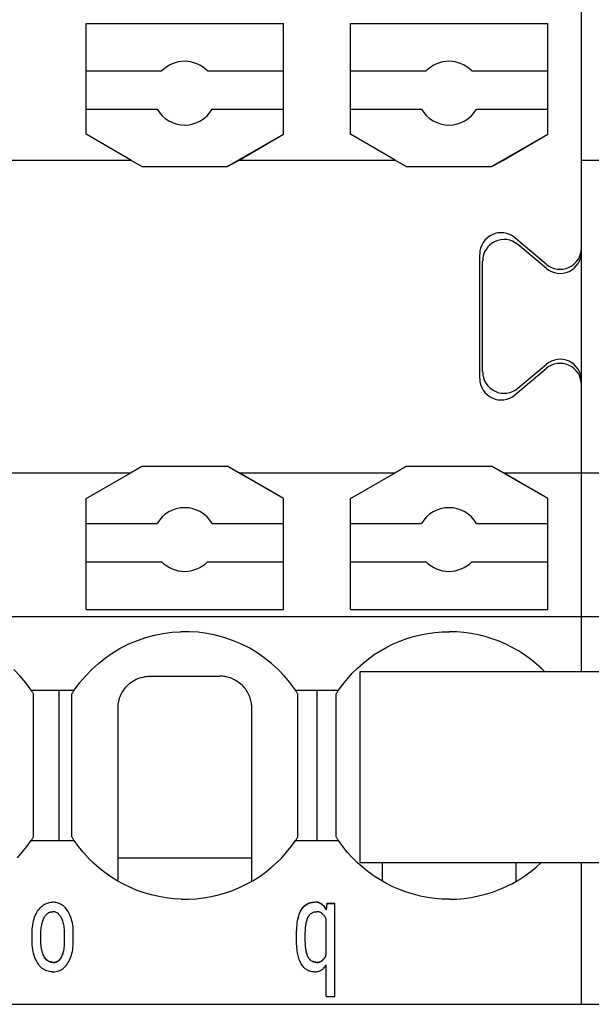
# Model space of a CAD drawing. Header units: millimetres. Extents: x -105 to 192, y -71 to 139.
# Tile 28 of 42: x 28.53 to 37.51, y 41.78 to 57.24. Entities that reach past the tile are written whole.
import ezdxf

# ---------------------------------------------------------------- set-up
doc = ezdxf.new("R2010")
doc.units = ezdxf.units.MM
doc.header["$LTSCALE"] = 1.5
doc.linetypes.add('PHL_THICK', pattern=[0])
doc.layers.get('0').update_dxf_attribs({"linetype": 'CONTINUOUS'})
doc.layers.get('Defpoints').update_dxf_attribs({"linetype": 'CONTINUOUS'})
doc.layers.add('PROJECTION', color=7, linetype='CONTINUOUS')
doc.dimstyles.new('ISO-25', dxfattribs={"dimtxt": 2.5, "dimasz": 2.5, "dimexe": 1.25, "dimexo": 0.625, "dimtad": 1, "dimdsep": 46, "dimtxsty": 'STANDARD', "dimblk": 'OPEN30', "dimcen": 2.5, "dimadec": 0, "dimazin": 0, "dimtfac": 1, "dimtmove": 0, "dimatfit": 3, "dimldrblk": 'OPEN30', "dimfxl": 1, "dimarcsym": 0})

# ---------------------------------------------------------------- blocks, each defined once
blk = doc.blocks.new('_Open30')
at = {"color": 0, "linetype": 'ByBlock', "lineweight": -2}
for p, q in [((-1, 0.2679), (0, 0)), ((0, 0), (-1, -0.2679)), ((0, 0), (-1, 0))]:
    blk.add_line(p, q, dxfattribs=at)
blk = doc.blocks.new('*D2')
at = {"color": 0, "lineweight": -2, "transparency": 16777216}
for p, q in [((-1.551, 54.078), (-1.551, 70.263)), ((64.8, 64.006), (64.8, 70.263)), ((0.949, 69.013), (62.3, 69.013))]:
    blk.add_line(p, q, dxfattribs=at)
at = {"layer": 'Defpoints', "color": 0, "transparency": 16777216}
for p in [(64.8, 69.013), (64.8, 63.381), (-1.551, 53.453)]:
    blk.add_point(p, dxfattribs=at)
at = {"color": 0, "lineweight": -2, "transparency": 16777216, "xscale": 2.5, "yscale": 2.5, "zscale": 2.5, "rotation": 180}
blk.add_blockref('_Open30', (-1.551, 69.013), dxfattribs=at)
at = {"color": 0, "lineweight": -2, "transparency": 16777216, "xscale": 2.5, "yscale": 2.5, "zscale": 2.5}
blk.add_blockref('_Open30', (64.8, 69.013), dxfattribs=at)
at = {"color": 0, "transparency": 16777216, "insert": (31.625, 70.888), "char_height": 2.5, "attachment_point": 5}
blk.add_mtext('66.35', dxfattribs=at)
blk = doc.blocks.new('FBS_2_4-select__2', base_point=(-118.5, 96.5))
at = {"color": 7, "linetype": 'Continuous'}
for p, q in [((-118.5, 96.5), (-118.5, 103.5)), ((-115.5, 103.5), (-118.5, 103.5)), ((-115.5, 96.5), (-115.5, 103.5)), ((-115.5, 96.5), (-118.5, 96.5))]:
    blk.add_line(p, q, dxfattribs=at)

msp = doc.modelspace()

# ---------------------------------------------------------------- linework, layer by layer
at = {"layer": 'PROJECTION', "color": 7, "linetype": 'PHL_THICK'}
for p, q in [((37.35, 53.588), (37.35, 63.381)), ((37.35, 47.006), (37.35, 63.381)), ((29.575, 57.181), (32.675, 57.181)), ((29.575, 55.44), (29.575, 57.181)), ((32.67, 55.44), (32.67, 57.181)), ((32.675, 55.44), (32.675, 57.181)), ((33.725, 57.181), (36.825, 57.181)), ((33.725, 55.44), (33.725, 57.181)), ((36.82, 55.44), (36.82, 57.181)), ((36.825, 55.44), (36.825, 57.181)), ((29.575, 56.435), (30.763, 56.435)), ((31.477, 56.435), (32.67, 56.435)), ((32.67, 56.549), (32.675, 56.549)), ((33.725, 56.435), (34.913, 56.435)), ((35.627, 56.435), (36.82, 56.435)), ((36.82, 56.549), (36.825, 56.549)), ((32.67, 55.985), (32.675, 55.985)), ((36.82, 55.985), (36.825, 55.985)), ((29.575, 55.835), (30.687, 55.835)), ((31.553, 55.835), (32.67, 55.835)), ((33.725, 55.835), (34.837, 55.835)), ((35.703, 55.835), (36.82, 55.835)), ((32.67, 55.774), (32.675, 55.774)), ((36.82, 55.774), (36.825, 55.774)), ((30.275, 55.035), (29.575, 55.44)), ((31.789, 54.931), (32.67, 55.44)), ((31.975, 55.035), (32.675, 55.44)), ((34.425, 55.035), (33.725, 55.44)), ((35.939, 54.931), (36.82, 55.44)), ((36.125, 55.035), (36.825, 55.44)), ((27.825, 55.035), (30.275, 55.035)), ((30.451, 54.931), (30.27, 55.035)), ((31.794, 54.931), (31.975, 55.035)), ((31.975, 55.035), (34.425, 55.035)), ((34.601, 54.931), (34.42, 55.035)), ((35.944, 54.931), (36.125, 55.035)), ((37.35, 55.035), (37.879, 55.035)), ((30.451, 54.931), (31.789, 54.931)), ((31.789, 54.931), (31.794, 54.931)), ((34.601, 54.931), (35.939, 54.931)), ((35.939, 54.931), (35.944, 54.931)), ((36.798, 53.399), (36.305, 53.815)), ((36.799, 53.333), (36.351, 53.71)), ((35.754, 51.604), (35.754, 53.559)), ((35.799, 51.709), (35.799, 53.453)), ((36.351, 51.452), (36.799, 51.829)), ((36.305, 51.347), (36.798, 51.764)), ((37.35, 49.131), (37.35, 51.572)), ((27.825, 50.127), (30.275, 50.127)), ((29.575, 49.722), (30.275, 50.127)), ((30.27, 50.127), (30.451, 50.231)), ((30.451, 50.231), (31.789, 50.231)), ((32.67, 49.722), (31.789, 50.231)), ((31.789, 50.231), (31.794, 50.231)), ((31.975, 50.127), (31.794, 50.231)), ((32.675, 49.722), (31.975, 50.127)), ((31.975, 50.127), (34.425, 50.127)), ((33.725, 49.722), (34.425, 50.127)), ((34.42, 50.127), (34.601, 50.231)), ((34.601, 50.231), (35.939, 50.231)), ((36.82, 49.722), (35.939, 50.231)), ((35.939, 50.231), (35.944, 50.231)), ((36.125, 50.127), (35.944, 50.231)), ((36.825, 49.722), (36.125, 50.127)), ((36.125, 50.127), (37.35, 50.127)), ((37.35, 50.127), (38.575, 50.127)), ((29.575, 47.981), (29.575, 49.722)), ((32.67, 49.327), (32.67, 49.722)), ((32.675, 47.981), (32.675, 49.722)), ((33.725, 47.981), (33.725, 49.722)), ((36.82, 49.327), (36.82, 49.722)), ((36.825, 47.981), (36.825, 49.722)), ((29.575, 49.327), (30.687, 49.327)), ((31.553, 49.327), (32.67, 49.327)), ((32.67, 49.389), (32.675, 49.389)), ((32.67, 48.727), (32.67, 49.327)), ((33.725, 49.327), (34.837, 49.327)), ((35.703, 49.327), (36.82, 49.327)), ((36.82, 49.389), (36.825, 49.389)), ((36.82, 48.727), (36.82, 49.327)), ((32.67, 49.177), (32.675, 49.177)), ((36.82, 49.177), (36.825, 49.177)), ((37.35, 48.521), (37.35, 49.131)), ((29.575, 48.727), (30.763, 48.727)), ((31.477, 48.727), (32.67, 48.727)), ((32.67, 47.981), (32.67, 48.727)), ((33.725, 48.727), (34.913, 48.727)), ((35.627, 48.727), (36.82, 48.727)), ((36.82, 47.981), (36.82, 48.727)), ((32.67, 48.613), (32.675, 48.613)), ((36.82, 48.613), (36.825, 48.613)), ((37.35, 47.006), (37.35, 48.521)), ((29.575, 47.981), (32.675, 47.981)), ((33.725, 47.981), (36.825, 47.981)), ((0, 47.867), (37.35, 47.867)), ((37.35, 47.867), (62.25, 47.867)), ((30.781, 47.603), (30.918, 47.621)), ((30.918, 47.621), (31.056, 47.63)), ((31.194, 47.63), (31.056, 47.63)), ((31.332, 47.621), (31.194, 47.63)), ((31.469, 47.603), (31.332, 47.621)), ((34.938, 47.604), (35.051, 47.619)), ((35.051, 47.619), (35.165, 47.628)), ((35.165, 47.628), (35.279, 47.631)), ((35.392, 47.628), (35.279, 47.631)), ((35.506, 47.618), (35.392, 47.628)), ((35.619, 47.603), (35.506, 47.618)), ((30.246, 47.438), (30.378, 47.494)), ((30.378, 47.494), (30.512, 47.54)), ((30.512, 47.54), (30.646, 47.576)), ((30.646, 47.576), (30.781, 47.603)), ((31.604, 47.576), (31.469, 47.603)), ((31.738, 47.54), (31.604, 47.576)), ((31.872, 47.494), (31.738, 47.54)), ((32.004, 47.438), (31.872, 47.494)), ((34.395, 47.438), (34.5, 47.483)), ((34.5, 47.483), (34.607, 47.522)), ((34.607, 47.522), (34.716, 47.555)), ((34.716, 47.555), (34.826, 47.583)), ((34.826, 47.583), (34.938, 47.604)), ((35.73, 47.581), (35.619, 47.603)), ((35.841, 47.553), (35.73, 47.581)), ((35.95, 47.52), (35.841, 47.553)), ((36.056, 47.48), (35.95, 47.52)), ((36.161, 47.435), (36.056, 47.48)), ((29.879, 47.221), (29.996, 47.302)), ((29.996, 47.302), (30.119, 47.375)), ((30.119, 47.375), (30.246, 47.438)), ((32.131, 47.375), (32.004, 47.438)), ((32.254, 47.302), (32.131, 47.375)), ((32.371, 47.222), (32.254, 47.302)), ((34.098, 47.27), (34.194, 47.332)), ((34.194, 47.332), (34.293, 47.388)), ((34.293, 47.388), (34.395, 47.438)), ((36.263, 47.384), (36.161, 47.435)), ((36.362, 47.328), (36.263, 47.384)), ((36.458, 47.266), (36.362, 47.328)), ((29.767, 47.133), (29.879, 47.221)), ((32.483, 47.133), (32.371, 47.222)), ((33.917, 47.133), (34.006, 47.204)), ((34.006, 47.204), (34.098, 47.27)), ((36.55, 47.2), (36.458, 47.266)), ((36.638, 47.128), (36.55, 47.2)), ((28.537, 46.935), (28.438, 47.037)), ((29.563, 46.935), (29.662, 47.038)), ((29.662, 47.038), (29.767, 47.133)), ((32.588, 47.037), (32.483, 47.133)), ((32.687, 46.935), (32.588, 47.037)), ((33.752, 46.977), (33.832, 47.057)), ((33.832, 47.057), (33.917, 47.133)), ((36.723, 47.052), (36.638, 47.128)), ((36.769, 47.006), (36.723, 47.052)), ((28.628, 46.826), (28.537, 46.935)), ((29.472, 46.826), (29.563, 46.935)), ((30.26, 46.82), (30.284, 46.838)), ((30.284, 46.838), (30.308, 46.854)), ((30.308, 46.854), (30.334, 46.869)), ((30.334, 46.869), (30.36, 46.883)), ((30.36, 46.883), (30.387, 46.894)), ((30.387, 46.894), (30.414, 46.904)), ((30.414, 46.904), (30.441, 46.913)), ((30.441, 46.913), (30.468, 46.919)), ((30.468, 46.919), (30.495, 46.925)), ((30.495, 46.925), (30.521, 46.928)), ((30.521, 46.928), (30.547, 46.93)), ((30.547, 46.93), (30.572, 46.931)), ((30.572, 46.931), (30.572, 46.931)), ((30.572, 46.931), (30.573, 46.931)), ((30.573, 46.931), (30.574, 46.931)), ((30.573, 46.931), (30.573, 46.931)), ((30.574, 46.931), (30.575, 46.931)), ((30.574, 46.931), (30.574, 46.931)), ((30.575, 46.931), (30.628, 46.931)), ((30.628, 46.931), (30.681, 46.931)), ((30.681, 46.931), (30.737, 46.931)), ((30.737, 46.931), (30.793, 46.931)), ((30.793, 46.931), (30.851, 46.931)), ((30.851, 46.931), (30.911, 46.931)), ((30.911, 46.931), (30.971, 46.931)), ((30.971, 46.931), (31.032, 46.931)), ((31.032, 46.931), (31.094, 46.931)), ((31.094, 46.931), (31.156, 46.931)), ((31.156, 46.931), (31.218, 46.931)), ((31.218, 46.931), (31.279, 46.931)), ((31.279, 46.931), (31.339, 46.931)), ((31.339, 46.931), (31.399, 46.931)), ((31.399, 46.931), (31.457, 46.931)), ((31.457, 46.931), (31.513, 46.931)), ((31.513, 46.931), (31.569, 46.931)), ((31.569, 46.931), (31.622, 46.931)), ((31.622, 46.931), (31.675, 46.931)), ((31.694, 46.931), (31.675, 46.931)), ((31.714, 46.93), (31.694, 46.931)), ((31.734, 46.928), (31.714, 46.93)), ((31.755, 46.925), (31.734, 46.928)), ((31.775, 46.921), (31.755, 46.925)), ((31.796, 46.916), (31.775, 46.921)), ((31.817, 46.91), (31.796, 46.916)), ((31.838, 46.904), (31.817, 46.91)), ((31.859, 46.896), (31.838, 46.904)), ((31.88, 46.887), (31.859, 46.896)), ((31.901, 46.877), (31.88, 46.887)), ((31.921, 46.867), (31.901, 46.877)), ((31.941, 46.855), (31.921, 46.867)), ((31.963, 46.84), (31.941, 46.855)), ((31.984, 46.824), (31.963, 46.84)), ((32.778, 46.826), (32.687, 46.935)), ((33.604, 46.803), (33.676, 46.892)), ((33.676, 46.892), (33.752, 46.977)), ((28.712, 46.711), (28.628, 46.826)), ((28.718, 46.703), (28.712, 46.711)), ((28.712, 46.711), (29.15, 46.711)), ((28.723, 46.695), (28.718, 46.703)), ((28.729, 46.686), (28.723, 46.695)), ((28.734, 46.678), (28.729, 46.686)), ((29.15, 46.711), (29.19, 46.711)), ((29.15, 46.618), (29.15, 46.711)), ((29.19, 46.711), (29.229, 46.711)), ((29.229, 46.711), (29.269, 46.711)), ((29.269, 46.711), (29.309, 46.711)), ((29.309, 46.711), (29.348, 46.711)), ((29.348, 46.711), (29.388, 46.711)), ((29.366, 46.678), (29.371, 46.686)), ((29.371, 46.686), (29.377, 46.695)), ((29.377, 46.695), (29.382, 46.703)), ((29.382, 46.703), (29.388, 46.711)), ((29.388, 46.711), (29.472, 46.826)), ((30.136, 46.671), (30.149, 46.693)), ((30.149, 46.693), (30.164, 46.716)), ((30.164, 46.716), (30.18, 46.738)), ((30.18, 46.738), (30.198, 46.759)), ((30.198, 46.759), (30.217, 46.78)), ((30.217, 46.78), (30.238, 46.8)), ((30.238, 46.8), (30.26, 46.82)), ((32.005, 46.807), (31.984, 46.824)), ((32.024, 46.789), (32.005, 46.807)), ((32.042, 46.77), (32.024, 46.789)), ((32.059, 46.751), (32.042, 46.77)), ((32.075, 46.732), (32.059, 46.751)), ((32.089, 46.712), (32.075, 46.732)), ((32.102, 46.691), (32.089, 46.712)), ((32.114, 46.671), (32.102, 46.691)), ((32.862, 46.711), (32.778, 46.826)), ((32.868, 46.703), (32.862, 46.711)), ((32.862, 46.711), (33.538, 46.711)), ((32.873, 46.695), (32.868, 46.703)), ((32.879, 46.686), (32.873, 46.695)), ((32.884, 46.678), (32.879, 46.686)), ((33.2, 46.618), (33.2, 46.711)), ((33.516, 46.678), (33.521, 46.686)), ((33.521, 46.686), (33.527, 46.695)), ((33.527, 46.695), (33.532, 46.703)), ((33.532, 46.703), (33.538, 46.711)), ((33.538, 46.711), (33.604, 46.803)), ((28.739, 46.67), (28.734, 46.678)), ((28.745, 46.662), (28.739, 46.67)), ((28.75, 46.653), (28.745, 46.662)), ((28.75, 46.575), (28.75, 46.653)), ((28.75, 46.502), (28.75, 46.575)), ((29.15, 46.545), (29.15, 46.618)), ((29.15, 46.468), (29.15, 46.545)), ((29.35, 46.653), (29.355, 46.662)), ((29.35, 46.575), (29.35, 46.653)), ((29.35, 46.502), (29.35, 46.575)), ((29.355, 46.662), (29.361, 46.67)), ((29.361, 46.67), (29.366, 46.678)), ((30.082, 46.514), (30.086, 46.536)), ((30.086, 46.536), (30.091, 46.558)), ((30.091, 46.558), (30.098, 46.58)), ((30.098, 46.58), (30.105, 46.603)), ((30.105, 46.603), (30.114, 46.625)), ((30.114, 46.625), (30.124, 46.648)), ((30.124, 46.648), (30.136, 46.671)), ((32.124, 46.65), (32.114, 46.671)), ((32.134, 46.63), (32.124, 46.65)), ((32.142, 46.609), (32.134, 46.63)), ((32.149, 46.589), (32.142, 46.609)), ((32.156, 46.569), (32.149, 46.589)), ((32.161, 46.549), (32.156, 46.569)), ((32.165, 46.529), (32.161, 46.549)), ((32.169, 46.509), (32.165, 46.529)), ((32.889, 46.67), (32.884, 46.678)), ((32.895, 46.662), (32.889, 46.67)), ((32.9, 46.653), (32.895, 46.662)), ((32.9, 44.409), (32.9, 46.653)), ((33.2, 46.545), (33.2, 46.618)), ((33.2, 46.468), (33.2, 46.545)), ((33.5, 46.653), (33.505, 46.662)), ((33.5, 46.575), (33.5, 46.653)), ((33.5, 46.502), (33.5, 46.575)), ((33.505, 46.662), (33.511, 46.67)), ((33.511, 46.67), (33.516, 46.678)), ((28.75, 46.423), (28.75, 46.502)), ((28.75, 46.342), (28.75, 46.423)), ((29.15, 46.376), (29.15, 46.468)), ((29.15, 46.301), (29.15, 46.376)), ((29.35, 46.423), (29.35, 46.502)), ((29.35, 46.342), (29.35, 46.423)), ((30.075, 46.451), (30.077, 46.472)), ((30.075, 46.431), (30.075, 46.451)), ((30.075, 43.712), (30.075, 46.431)), ((30.077, 46.472), (30.079, 46.493)), ((30.079, 46.493), (30.082, 46.514)), ((32.171, 46.49), (32.169, 46.509)), ((32.173, 46.471), (32.171, 46.49)), ((32.175, 46.453), (32.173, 46.471)), ((32.175, 46.434), (32.175, 46.453)), ((32.175, 46.433), (32.175, 46.434)), ((32.175, 46.434), (32.175, 46.434)), ((32.175, 46.433), (32.175, 46.433)), ((32.175, 46.432), (32.175, 46.433)), ((32.175, 46.431), (32.175, 46.432)), ((32.175, 46.432), (32.175, 46.432)), ((32.175, 46.357), (32.175, 46.431)), ((33.2, 46.376), (33.2, 46.468)), ((33.2, 46.301), (33.2, 46.376)), ((33.5, 46.423), (33.5, 46.502)), ((33.5, 46.342), (33.5, 46.423)), ((28.75, 46.275), (28.75, 46.342)), ((28.75, 46.195), (28.75, 46.275)), ((29.15, 46.223), (29.15, 46.301)), ((29.15, 46.135), (29.15, 46.223)), ((29.35, 46.275), (29.35, 46.342)), ((29.35, 46.195), (29.35, 46.275)), ((32.175, 46.281), (32.175, 46.357)), ((32.175, 46.202), (32.175, 46.281)), ((33.2, 46.223), (33.2, 46.301)), ((33.2, 46.135), (33.2, 46.223)), ((33.5, 46.275), (33.5, 46.342)), ((33.5, 46.195), (33.5, 46.275)), ((28.75, 46.111), (28.75, 46.195)), ((28.75, 46.022), (28.75, 46.111)), ((29.15, 46.041), (29.15, 46.135)), ((29.35, 46.111), (29.35, 46.195)), ((29.35, 46.022), (29.35, 46.111)), ((32.175, 46.12), (32.175, 46.202)), ((32.175, 46.033), (32.175, 46.12)), ((33.2, 46.041), (33.2, 46.135)), ((33.5, 46.111), (33.5, 46.195)), ((33.5, 46.022), (33.5, 46.111)), ((28.75, 45.936), (28.75, 46.022)), ((28.75, 45.842), (28.75, 45.936)), ((29.15, 45.949), (29.15, 46.041)), ((29.15, 45.854), (29.15, 45.949)), ((29.35, 45.936), (29.35, 46.022)), ((29.35, 45.842), (29.35, 45.936)), ((32.175, 45.942), (32.175, 46.033)), ((32.175, 45.846), (32.175, 45.942)), ((33.2, 45.949), (33.2, 46.041)), ((33.2, 45.854), (33.2, 45.949)), ((33.5, 45.936), (33.5, 46.022)), ((33.5, 45.842), (33.5, 45.936)), ((28.75, 45.746), (28.75, 45.842)), ((29.15, 45.753), (29.15, 45.854)), ((29.15, 45.654), (29.15, 45.753)), ((29.35, 45.746), (29.35, 45.842)), ((32.175, 45.745), (32.175, 45.846)), ((33.2, 45.753), (33.2, 45.854)), ((33.2, 45.654), (33.2, 45.753)), ((33.5, 45.746), (33.5, 45.842)), ((28.75, 45.651), (28.75, 45.746)), ((28.75, 45.556), (28.75, 45.651)), ((29.15, 45.554), (29.15, 45.654)), ((29.35, 45.651), (29.35, 45.746)), ((29.35, 45.556), (29.35, 45.651)), ((32.175, 45.639), (32.175, 45.745)), ((32.175, 45.532), (32.175, 45.639)), ((33.2, 45.554), (33.2, 45.654)), ((33.5, 45.651), (33.5, 45.746)), ((33.5, 45.556), (33.5, 45.651)), ((28.75, 45.467), (28.75, 45.556)), ((28.75, 45.371), (28.75, 45.467)), ((29.15, 45.461), (29.15, 45.554)), ((29.15, 45.362), (29.15, 45.461)), ((29.35, 45.467), (29.35, 45.556)), ((29.35, 45.371), (29.35, 45.467)), ((32.175, 45.426), (32.175, 45.532)), ((33.2, 45.461), (33.2, 45.554)), ((33.2, 45.362), (33.2, 45.461)), ((33.5, 45.467), (33.5, 45.556)), ((33.5, 45.371), (33.5, 45.467)), ((28.75, 45.278), (28.75, 45.371)), ((29.15, 45.265), (29.15, 45.362)), ((29.35, 45.278), (29.35, 45.371)), ((32.175, 45.324), (32.175, 45.426)), ((32.175, 45.227), (32.175, 45.324)), ((33.2, 45.265), (33.2, 45.362)), ((33.5, 45.278), (33.5, 45.371)), ((28.75, 45.19), (28.75, 45.278)), ((28.75, 45.101), (28.75, 45.19)), ((29.15, 45.168), (29.15, 45.265)), ((29.15, 45.08), (29.15, 45.168)), ((29.35, 45.19), (29.35, 45.278)), ((29.35, 45.101), (29.35, 45.19)), ((32.175, 45.136), (32.175, 45.227)), ((32.175, 45.049), (32.175, 45.136)), ((33.2, 45.168), (33.2, 45.265)), ((33.2, 45.08), (33.2, 45.168)), ((33.5, 45.19), (33.5, 45.278)), ((33.5, 45.101), (33.5, 45.19)), ((28.75, 45.022), (28.75, 45.101)), ((28.75, 44.94), (28.75, 45.022)), ((29.15, 44.996), (29.15, 45.08)), ((29.15, 44.909), (29.15, 44.996)), ((29.35, 45.022), (29.35, 45.101)), ((29.35, 44.94), (29.35, 45.022)), ((32.175, 44.966), (32.175, 45.049)), ((33.2, 44.996), (33.2, 45.08)), ((33.2, 44.909), (33.2, 44.996)), ((33.5, 45.022), (33.5, 45.101)), ((33.5, 44.94), (33.5, 45.022)), ((28.75, 44.856), (28.75, 44.94)), ((28.75, 44.773), (28.75, 44.856)), ((29.15, 44.819), (29.15, 44.909)), ((29.35, 44.856), (29.35, 44.94)), ((29.35, 44.773), (29.35, 44.856)), ((32.175, 44.887), (32.175, 44.966)), ((32.175, 44.811), (32.175, 44.887)), ((33.2, 44.819), (33.2, 44.909)), ((33.5, 44.856), (33.5, 44.94)), ((33.5, 44.773), (33.5, 44.856)), ((28.75, 44.696), (28.75, 44.773)), ((28.75, 44.624), (28.75, 44.696)), ((29.15, 44.736), (29.15, 44.819)), ((29.15, 44.657), (29.15, 44.736)), ((29.35, 44.696), (29.35, 44.773)), ((29.35, 44.624), (29.35, 44.696)), ((32.175, 44.737), (32.175, 44.811)), ((32.175, 44.665), (32.175, 44.737)), ((33.2, 44.736), (33.2, 44.819)), ((33.2, 44.657), (33.2, 44.736)), ((33.5, 44.696), (33.5, 44.773)), ((33.5, 44.624), (33.5, 44.696)), ((28.75, 44.557), (28.75, 44.624)), ((28.75, 44.486), (28.75, 44.557)), ((29.15, 44.586), (29.15, 44.657)), ((29.15, 44.513), (29.15, 44.586)), ((29.35, 44.557), (29.35, 44.624)), ((29.35, 44.486), (29.35, 44.557)), ((32.175, 44.595), (32.175, 44.665)), ((32.175, 44.526), (32.175, 44.595)), ((32.175, 44.459), (32.175, 44.526)), ((33.2, 44.586), (33.2, 44.657)), ((33.2, 44.513), (33.2, 44.586)), ((33.5, 44.557), (33.5, 44.624)), ((33.5, 44.486), (33.5, 44.557)), ((28.718, 44.359), (28.723, 44.368)), ((28.723, 44.368), (28.729, 44.376)), ((28.729, 44.376), (28.734, 44.384)), ((28.734, 44.384), (28.739, 44.392)), ((28.739, 44.392), (28.745, 44.401)), ((28.745, 44.401), (28.75, 44.409)), ((28.75, 44.409), (28.75, 44.486)), ((29.15, 44.434), (29.15, 44.513)), ((29.15, 44.351), (29.15, 44.434)), ((29.35, 44.409), (29.35, 44.486)), ((29.355, 44.401), (29.35, 44.409)), ((29.361, 44.392), (29.355, 44.401)), ((29.366, 44.384), (29.361, 44.392)), ((29.371, 44.376), (29.366, 44.384)), ((29.377, 44.368), (29.371, 44.376)), ((29.382, 44.359), (29.377, 44.368)), ((32.175, 44.393), (32.175, 44.459)), ((32.175, 44.328), (32.175, 44.393)), ((32.868, 44.359), (32.873, 44.368)), ((32.873, 44.368), (32.879, 44.376)), ((32.879, 44.376), (32.884, 44.384)), ((32.884, 44.384), (32.889, 44.392)), ((32.889, 44.392), (32.895, 44.401)), ((32.895, 44.401), (32.9, 44.409)), ((33.2, 44.434), (33.2, 44.513)), ((33.2, 44.351), (33.2, 44.434)), ((33.5, 44.409), (33.5, 44.486)), ((33.505, 44.401), (33.5, 44.409)), ((33.511, 44.392), (33.505, 44.401)), ((33.516, 44.384), (33.511, 44.392)), ((33.521, 44.376), (33.516, 44.384)), ((33.527, 44.368), (33.521, 44.376)), ((33.532, 44.359), (33.527, 44.368)), ((28.572, 44.167), (28.644, 44.257)), ((28.644, 44.257), (28.712, 44.351)), ((28.712, 44.351), (28.718, 44.359)), ((28.712, 44.351), (29.388, 44.351)), ((29.388, 44.351), (29.382, 44.359)), ((29.456, 44.257), (29.388, 44.351)), ((29.528, 44.167), (29.456, 44.257)), ((32.175, 44.264), (32.175, 44.328)), ((32.175, 44.2), (32.175, 44.264)), ((32.722, 44.167), (32.794, 44.257)), ((32.794, 44.257), (32.862, 44.351)), ((32.862, 44.351), (32.868, 44.359)), ((32.862, 44.351), (33.2, 44.351)), ((33.2, 44.351), (33.256, 44.351)), ((33.256, 44.351), (33.313, 44.351)), ((33.313, 44.351), (33.369, 44.351)), ((33.369, 44.351), (33.425, 44.351)), ((33.425, 44.351), (33.482, 44.351)), ((33.482, 44.351), (33.538, 44.351)), ((33.538, 44.351), (33.532, 44.359)), ((33.604, 44.26), (33.538, 44.351)), ((33.674, 44.172), (33.604, 44.26)), ((28.494, 44.081), (28.572, 44.167)), ((29.606, 44.081), (29.528, 44.167)), ((29.688, 43.999), (29.606, 44.081)), ((30.075, 44.081), (32.175, 44.081)), ((32.175, 44.137), (32.175, 44.2)), ((32.175, 44.075), (32.175, 44.137)), ((32.175, 44.014), (32.175, 44.075)), ((32.562, 44), (32.644, 44.081)), ((32.644, 44.081), (32.722, 44.167)), ((33.75, 44.088), (33.674, 44.172)), ((33.829, 44.008), (33.75, 44.088)), ((29.775, 43.922), (29.688, 43.999)), ((29.866, 43.85), (29.775, 43.922)), ((32.175, 43.953), (32.175, 44.014)), ((32.175, 43.892), (32.175, 43.953)), ((32.384, 43.85), (32.475, 43.922)), ((32.475, 43.922), (32.562, 44)), ((33.914, 43.932), (33.829, 44.008)), ((34.002, 43.861), (33.914, 43.932)), ((34.225, 43.903), (34.225, 44.006)), ((34.225, 43.864), (34.225, 43.903)), ((36.325, 43.915), (36.325, 44.006)), ((36.325, 43.847), (36.325, 43.915)), ((36.553, 43.865), (36.641, 43.936)), ((36.641, 43.936), (36.718, 44.006)), ((37.35, 41.781), (37.35, 44.006)), ((29.961, 43.783), (29.866, 43.85)), ((30.06, 43.721), (29.961, 43.783)), ((32.175, 43.832), (32.175, 43.892)), ((32.175, 43.772), (32.175, 43.832)), ((32.175, 43.712), (32.175, 43.772)), ((32.19, 43.721), (32.289, 43.783)), ((32.289, 43.783), (32.384, 43.85)), ((34.094, 43.795), (34.002, 43.861)), ((34.189, 43.734), (34.094, 43.795)), ((34.225, 43.826), (34.225, 43.864)), ((34.225, 43.788), (34.225, 43.826)), ((34.225, 43.75), (34.225, 43.788)), ((34.225, 43.712), (34.225, 43.75)), ((36.325, 43.78), (36.325, 43.847)), ((36.325, 43.712), (36.325, 43.78)), ((36.366, 43.737), (36.461, 43.798)), ((36.461, 43.798), (36.553, 43.865)), ((30.163, 43.665), (30.06, 43.721)), ((30.268, 43.614), (30.163, 43.665)), ((30.376, 43.569), (30.268, 43.614)), ((31.874, 43.569), (31.982, 43.614)), ((31.982, 43.614), (32.087, 43.665)), ((32.087, 43.665), (32.19, 43.721)), ((34.288, 43.677), (34.189, 43.734)), ((34.39, 43.627), (34.288, 43.677)), ((34.495, 43.581), (34.39, 43.627)), ((36.061, 43.584), (36.166, 43.629)), ((36.166, 43.629), (36.267, 43.68)), ((36.267, 43.68), (36.366, 43.737)), ((30.487, 43.53), (30.376, 43.569)), ((30.6, 43.498), (30.487, 43.53)), ((30.715, 43.472), (30.6, 43.498)), ((30.831, 43.452), (30.715, 43.472)), ((30.948, 43.439), (30.831, 43.452)), ((31.066, 43.432), (30.948, 43.439)), ((31.184, 43.432), (31.302, 43.439)), ((31.302, 43.439), (31.419, 43.452)), ((31.419, 43.452), (31.535, 43.472)), ((31.535, 43.472), (31.65, 43.498)), ((31.65, 43.498), (31.763, 43.53)), ((31.763, 43.53), (31.874, 43.569)), ((34.602, 43.542), (34.495, 43.581)), ((34.711, 43.508), (34.602, 43.542)), ((34.822, 43.48), (34.711, 43.508)), ((34.935, 43.459), (34.822, 43.48)), ((35.049, 43.443), (34.935, 43.459)), ((35.163, 43.434), (35.049, 43.443)), ((35.278, 43.431), (35.393, 43.434)), ((35.393, 43.434), (35.507, 43.444)), ((35.507, 43.444), (35.621, 43.46)), ((35.621, 43.46), (35.734, 43.482)), ((35.734, 43.482), (35.845, 43.51)), ((35.845, 43.51), (35.954, 43.544)), ((35.954, 43.544), (36.061, 43.584)), ((28.826, 43.264), (28.84, 43.282)), ((28.84, 43.282), (28.855, 43.299)), ((28.855, 43.299), (28.871, 43.315)), ((28.871, 43.315), (28.888, 43.328)), ((28.888, 43.328), (28.905, 43.341)), ((28.905, 43.341), (28.924, 43.352)), ((28.924, 43.352), (28.942, 43.361)), ((28.942, 43.361), (28.962, 43.368)), ((28.962, 43.368), (28.981, 43.374)), ((28.981, 43.374), (29.001, 43.379)), ((29.001, 43.379), (29.022, 43.382)), ((29.022, 43.382), (29.042, 43.383)), ((29.063, 43.383), (29.042, 43.383)), ((29.084, 43.381), (29.063, 43.383)), ((29.104, 43.377), (29.084, 43.381)), ((29.124, 43.372), (29.104, 43.377)), ((29.144, 43.366), (29.124, 43.372)), ((29.163, 43.358), (29.144, 43.366)), ((29.181, 43.349), (29.163, 43.358)), ((29.199, 43.338), (29.181, 43.349)), ((29.217, 43.325), (29.199, 43.338)), ((29.233, 43.311), (29.217, 43.325)), ((29.249, 43.296), (29.233, 43.311)), ((29.263, 43.279), (29.249, 43.296)), ((31.066, 43.432), (31.184, 43.432)), ((32.96, 43.279), (32.972, 43.295)), ((32.96, 43.276), (32.972, 43.292)), ((32.972, 43.295), (32.985, 43.311)), ((32.972, 43.292), (32.985, 43.307)), ((32.985, 43.311), (32.998, 43.324)), ((32.985, 43.307), (32.998, 43.321)), ((32.998, 43.324), (33.012, 43.337)), ((32.998, 43.321), (33.012, 43.334)), ((33.012, 43.337), (33.026, 43.348)), ((33.012, 43.334), (33.026, 43.344)), ((33.026, 43.348), (33.042, 43.357)), ((33.026, 43.344), (33.042, 43.354)), ((33.042, 43.357), (33.058, 43.365)), ((33.042, 43.354), (33.058, 43.362)), ((33.058, 43.365), (33.074, 43.372)), ((33.058, 43.362), (33.074, 43.369)), ((33.074, 43.372), (33.092, 43.378)), ((33.074, 43.369), (33.092, 43.374)), ((33.092, 43.378), (33.11, 43.382)), ((33.092, 43.374), (33.11, 43.379)), ((33.11, 43.382), (33.128, 43.385)), ((33.11, 43.379), (33.128, 43.381)), ((33.128, 43.385), (33.148, 43.386)), ((33.128, 43.381), (33.148, 43.383)), ((33.148, 43.386), (33.168, 43.386)), ((33.148, 43.383), (33.168, 43.383)), ((33.187, 43.385), (33.168, 43.386)), ((33.187, 43.382), (33.168, 43.383)), ((33.206, 43.382), (33.187, 43.385)), ((33.206, 43.379), (33.187, 43.382)), ((33.223, 43.377), (33.206, 43.382)), ((33.223, 43.374), (33.206, 43.379)), ((33.24, 43.371), (33.223, 43.377)), ((33.24, 43.368), (33.223, 43.374)), ((33.257, 43.363), (33.24, 43.371)), ((33.257, 43.36), (33.24, 43.368)), ((33.272, 43.353), (33.257, 43.363)), ((33.272, 43.35), (33.257, 43.36)), ((33.287, 43.342), (33.272, 43.353)), ((33.287, 43.339), (33.272, 43.35)), ((33.301, 43.329), (33.287, 43.342)), ((33.301, 43.326), (33.287, 43.339)), ((33.314, 43.315), (33.301, 43.329)), ((33.314, 43.312), (33.301, 43.326)), ((33.327, 43.299), (33.314, 43.315)), ((33.327, 43.296), (33.314, 43.312)), ((33.339, 43.282), (33.327, 43.299)), ((33.339, 43.279), (33.327, 43.296)), ((33.35, 43.264), (33.339, 43.282)), ((33.35, 43.264), (33.356, 43.367)), ((33.35, 43.26), (33.356, 43.364)), ((33.356, 43.367), (33.48, 43.367)), ((33.356, 43.364), (33.356, 43.367)), ((33.356, 43.364), (33.48, 43.364)), ((33.48, 41.904), (33.48, 43.367)), ((35.278, 43.431), (35.163, 43.434)), ((28.757, 43.121), (28.766, 43.149)), ((28.766, 43.149), (28.776, 43.175)), ((28.776, 43.175), (28.787, 43.2)), ((28.787, 43.2), (28.799, 43.223)), ((28.799, 43.223), (28.812, 43.244)), ((28.812, 43.244), (28.826, 43.264)), ((28.905, 43.123), (28.913, 43.138)), ((28.913, 43.138), (28.92, 43.152)), ((28.92, 43.152), (28.929, 43.165)), ((28.929, 43.165), (28.937, 43.177)), ((28.937, 43.177), (28.947, 43.188)), ((28.947, 43.188), (28.956, 43.197)), ((28.956, 43.197), (28.966, 43.206)), ((28.966, 43.206), (28.977, 43.213)), ((28.977, 43.213), (28.988, 43.22)), ((28.988, 43.22), (28.999, 43.225)), ((28.999, 43.225), (29.011, 43.229)), ((29.011, 43.229), (29.022, 43.232)), ((29.022, 43.232), (29.034, 43.234)), ((29.034, 43.234), (29.047, 43.235)), ((29.059, 43.235), (29.047, 43.235)), ((29.071, 43.233), (29.059, 43.235)), ((29.083, 43.231), (29.071, 43.233)), ((29.094, 43.227), (29.083, 43.231)), ((29.106, 43.222), (29.094, 43.227)), ((29.117, 43.217), (29.106, 43.222)), ((29.127, 43.21), (29.117, 43.217)), ((29.138, 43.202), (29.127, 43.21)), ((29.147, 43.193), (29.138, 43.202)), ((29.157, 43.183), (29.147, 43.193)), ((29.166, 43.172), (29.157, 43.183)), ((29.174, 43.16), (29.166, 43.172)), ((29.182, 43.147), (29.174, 43.16)), ((29.189, 43.133), (29.182, 43.147)), ((29.196, 43.118), (29.189, 43.133)), ((29.277, 43.26), (29.263, 43.279)), ((29.29, 43.24), (29.277, 43.26)), ((29.303, 43.219), (29.29, 43.24)), ((29.314, 43.196), (29.303, 43.219)), ((29.325, 43.172), (29.314, 43.196)), ((29.334, 43.146), (29.325, 43.172)), ((29.343, 43.118), (29.334, 43.146)), ((32.9, 43.121), (32.906, 43.148)), ((32.9, 43.118), (32.906, 43.145)), ((32.906, 43.148), (32.913, 43.174)), ((32.906, 43.145), (32.913, 43.17)), ((32.913, 43.174), (32.921, 43.198)), ((32.913, 43.17), (32.921, 43.194)), ((32.921, 43.198), (32.93, 43.22)), ((32.921, 43.194), (32.93, 43.217)), ((32.93, 43.22), (32.939, 43.241)), ((32.93, 43.217), (32.939, 43.238)), ((32.939, 43.241), (32.95, 43.261)), ((32.939, 43.238), (32.95, 43.258)), ((32.95, 43.261), (32.96, 43.279)), ((32.95, 43.258), (32.96, 43.276)), ((33.046, 43.12), (33.052, 43.133)), ((33.052, 43.133), (33.057, 43.145)), ((33.057, 43.145), (33.063, 43.157)), ((33.063, 43.157), (33.069, 43.167)), ((33.069, 43.167), (33.076, 43.177)), ((33.076, 43.177), (33.083, 43.186)), ((33.083, 43.186), (33.09, 43.194)), ((33.09, 43.194), (33.098, 43.202)), ((33.098, 43.202), (33.107, 43.208)), ((33.107, 43.208), (33.116, 43.214)), ((33.116, 43.214), (33.125, 43.219)), ((33.125, 43.219), (33.135, 43.224)), ((33.135, 43.224), (33.145, 43.228)), ((33.145, 43.228), (33.156, 43.231)), ((33.156, 43.231), (33.167, 43.233)), ((33.167, 43.233), (33.179, 43.234)), ((33.179, 43.234), (33.191, 43.235)), ((33.203, 43.235), (33.191, 43.235)), ((33.215, 43.234), (33.203, 43.235)), ((33.226, 43.232), (33.215, 43.234)), ((33.237, 43.229), (33.226, 43.232)), ((33.248, 43.225), (33.237, 43.229)), ((33.258, 43.22), (33.248, 43.225)), ((33.268, 43.215), (33.258, 43.22)), ((33.277, 43.208), (33.268, 43.215)), ((33.286, 43.2), (33.277, 43.208)), ((33.295, 43.192), (33.286, 43.2)), ((33.303, 43.183), (33.295, 43.192)), ((33.31, 43.174), (33.303, 43.183)), ((33.318, 43.164), (33.31, 43.174)), ((33.325, 43.153), (33.318, 43.164)), ((33.332, 43.142), (33.325, 43.153)), ((33.338, 43.13), (33.332, 43.142)), ((33.344, 43.118), (33.338, 43.13)), ((33.35, 43.26), (33.339, 43.279)), ((33.35, 43.26), (33.35, 43.264)), ((28.729, 42.96), (28.732, 42.996)), ((28.732, 42.996), (28.737, 43.029)), ((28.737, 43.029), (28.742, 43.062)), ((28.742, 43.062), (28.749, 43.092)), ((28.749, 43.092), (28.757, 43.121)), ((28.867, 42.963), (28.869, 42.987)), ((28.869, 42.987), (28.873, 43.009)), ((28.873, 43.009), (28.877, 43.031)), ((28.877, 43.031), (28.881, 43.052)), ((28.881, 43.052), (28.887, 43.071)), ((28.887, 43.071), (28.892, 43.089)), ((28.892, 43.089), (28.898, 43.107)), ((28.898, 43.107), (28.905, 43.123)), ((29.203, 43.102), (29.196, 43.118)), ((29.209, 43.085), (29.203, 43.102)), ((29.214, 43.067), (29.209, 43.085)), ((29.219, 43.048), (29.214, 43.067)), ((29.224, 43.028), (29.219, 43.048)), ((29.228, 43.007), (29.224, 43.028)), ((29.231, 42.984), (29.228, 43.007)), ((29.233, 42.961), (29.231, 42.984)), ((29.351, 43.089), (29.343, 43.118)), ((29.358, 43.059), (29.351, 43.089)), ((29.363, 43.027), (29.358, 43.059)), ((29.368, 42.994), (29.363, 43.027)), ((29.371, 42.959), (29.368, 42.994)), ((32.88, 42.962), (32.882, 42.997)), ((32.88, 42.959), (32.882, 42.994)), ((32.882, 42.997), (32.885, 43.03)), ((32.882, 42.994), (32.885, 43.027)), ((32.885, 43.03), (32.889, 43.062)), ((32.885, 43.027), (32.889, 43.059)), ((32.889, 43.062), (32.894, 43.092)), ((32.889, 43.059), (32.894, 43.089)), ((32.894, 43.092), (32.9, 43.121)), ((32.894, 43.089), (32.9, 43.118)), ((33.017, 42.95), (33.018, 42.971)), ((33.018, 42.971), (33.02, 42.991)), ((33.02, 42.991), (33.022, 43.009)), ((33.022, 43.009), (33.024, 43.028)), ((33.024, 43.028), (33.027, 43.045)), ((33.027, 43.045), (33.03, 43.062)), ((33.03, 43.062), (33.034, 43.078)), ((33.034, 43.078), (33.038, 43.093)), ((33.038, 43.093), (33.042, 43.107)), ((33.042, 43.107), (33.046, 43.12)), ((33.344, 42.553), (33.344, 43.118)), ((28.727, 42.923), (28.729, 42.96)), ((28.727, 42.885), (28.727, 42.923)), ((28.727, 42.786), (28.727, 42.885)), ((28.864, 42.912), (28.865, 42.938)), ((28.864, 42.885), (28.864, 42.912)), ((28.864, 42.786), (28.864, 42.885)), ((28.865, 42.938), (28.867, 42.963)), ((29.235, 42.937), (29.233, 42.961)), ((29.236, 42.911), (29.235, 42.937)), ((29.236, 42.885), (29.236, 42.911)), ((29.236, 42.786), (29.236, 42.885)), ((29.372, 42.923), (29.371, 42.959)), ((29.373, 42.885), (29.372, 42.923)), ((29.373, 42.786), (29.373, 42.885)), ((32.878, 42.926), (32.88, 42.962)), ((32.878, 42.922), (32.88, 42.959)), ((32.878, 42.888), (32.878, 42.926)), ((32.878, 42.884), (32.878, 42.922)), ((32.878, 42.786), (32.878, 42.884)), ((33.015, 42.907), (33.016, 42.929)), ((33.015, 42.884), (33.015, 42.907)), ((33.015, 42.786), (33.015, 42.884)), ((33.016, 42.929), (33.017, 42.95)), ((28.727, 42.748), (28.727, 42.786)), ((28.729, 42.712), (28.727, 42.748)), ((28.732, 42.677), (28.729, 42.712)), ((28.737, 42.643), (28.732, 42.677)), ((28.864, 42.76), (28.864, 42.789)), ((28.864, 42.757), (28.864, 42.786)), ((28.865, 42.733), (28.864, 42.76)), ((28.865, 42.73), (28.864, 42.757)), ((28.867, 42.707), (28.865, 42.733)), ((28.867, 42.704), (28.865, 42.73)), ((28.87, 42.682), (28.867, 42.707)), ((28.87, 42.679), (28.867, 42.704)), ((28.874, 42.658), (28.87, 42.682)), ((28.874, 42.655), (28.87, 42.679)), ((29.227, 42.651), (29.23, 42.672)), ((29.227, 42.648), (29.23, 42.669)), ((29.23, 42.672), (29.232, 42.693)), ((29.23, 42.669), (29.232, 42.69)), ((29.232, 42.693), (29.234, 42.716)), ((29.232, 42.69), (29.234, 42.713)), ((29.234, 42.716), (29.235, 42.739)), ((29.234, 42.713), (29.235, 42.736)), ((29.235, 42.739), (29.236, 42.764)), ((29.235, 42.736), (29.236, 42.76)), ((29.236, 42.764), (29.236, 42.789)), ((29.236, 42.76), (29.236, 42.786)), ((29.363, 42.643), (29.367, 42.677)), ((29.367, 42.677), (29.371, 42.712)), ((29.371, 42.712), (29.372, 42.748)), ((29.372, 42.748), (29.373, 42.786)), ((32.878, 42.755), (32.878, 42.786)), ((32.879, 42.726), (32.878, 42.755)), ((32.881, 42.697), (32.879, 42.726)), ((32.883, 42.669), (32.881, 42.697)), ((32.886, 42.643), (32.883, 42.669)), ((33.015, 42.766), (33.015, 42.789)), ((33.015, 42.763), (33.015, 42.786)), ((33.016, 42.744), (33.015, 42.766)), ((33.016, 42.741), (33.015, 42.763)), ((33.017, 42.722), (33.016, 42.744)), ((33.017, 42.719), (33.016, 42.741)), ((33.018, 42.702), (33.017, 42.722)), ((33.018, 42.699), (33.017, 42.719)), ((33.02, 42.682), (33.018, 42.702)), ((33.02, 42.679), (33.018, 42.699)), ((33.022, 42.663), (33.02, 42.682)), ((33.022, 42.66), (33.02, 42.679)), ((33.024, 42.645), (33.022, 42.663)), ((28.742, 42.612), (28.737, 42.643)), ((28.749, 42.581), (28.742, 42.612)), ((28.757, 42.552), (28.749, 42.581)), ((28.766, 42.525), (28.757, 42.552)), ((28.776, 42.499), (28.766, 42.525)), ((28.878, 42.636), (28.874, 42.658)), ((28.878, 42.633), (28.874, 42.655)), ((28.883, 42.615), (28.878, 42.636)), ((28.883, 42.612), (28.878, 42.633)), ((28.889, 42.595), (28.883, 42.615)), ((28.889, 42.592), (28.883, 42.612)), ((28.895, 42.576), (28.889, 42.595)), ((28.895, 42.573), (28.889, 42.592)), ((28.902, 42.559), (28.895, 42.576)), ((28.902, 42.556), (28.895, 42.573)), ((28.909, 42.542), (28.902, 42.559)), ((28.909, 42.539), (28.902, 42.556)), ((28.917, 42.527), (28.909, 42.542)), ((28.917, 42.524), (28.909, 42.539)), ((28.926, 42.514), (28.917, 42.527)), ((28.926, 42.51), (28.917, 42.524)), ((28.935, 42.501), (28.926, 42.514)), ((28.935, 42.498), (28.926, 42.51)), ((29.171, 42.498), (29.179, 42.509)), ((29.179, 42.509), (29.186, 42.521)), ((29.179, 42.506), (29.186, 42.518)), ((29.186, 42.521), (29.193, 42.534)), ((29.186, 42.518), (29.193, 42.531)), ((29.193, 42.534), (29.2, 42.548)), ((29.193, 42.531), (29.2, 42.545)), ((29.2, 42.548), (29.205, 42.563)), ((29.2, 42.545), (29.205, 42.56)), ((29.205, 42.563), (29.211, 42.579)), ((29.205, 42.56), (29.211, 42.575)), ((29.211, 42.579), (29.216, 42.595)), ((29.211, 42.575), (29.216, 42.592)), ((29.216, 42.595), (29.22, 42.613)), ((29.216, 42.592), (29.22, 42.61)), ((29.22, 42.613), (29.224, 42.632)), ((29.22, 42.61), (29.224, 42.628)), ((29.224, 42.632), (29.227, 42.651)), ((29.224, 42.628), (29.227, 42.648)), ((29.324, 42.499), (29.334, 42.525)), ((29.334, 42.525), (29.343, 42.552)), ((29.343, 42.552), (29.351, 42.581)), ((29.351, 42.581), (29.358, 42.612)), ((29.358, 42.612), (29.363, 42.643)), ((32.889, 42.617), (32.886, 42.643)), ((32.893, 42.593), (32.889, 42.617)), ((32.897, 42.569), (32.893, 42.593)), ((32.902, 42.546), (32.897, 42.569)), ((32.908, 42.525), (32.902, 42.546)), ((32.914, 42.504), (32.908, 42.525)), ((33.024, 42.641), (33.022, 42.66)), ((33.027, 42.627), (33.024, 42.645)), ((33.027, 42.624), (33.024, 42.641)), ((33.03, 42.611), (33.027, 42.627)), ((33.03, 42.607), (33.027, 42.624)), ((33.034, 42.595), (33.03, 42.611)), ((33.034, 42.591), (33.03, 42.607)), ((33.038, 42.58), (33.034, 42.595)), ((33.038, 42.576), (33.034, 42.591)), ((33.042, 42.565), (33.038, 42.58)), ((33.042, 42.562), (33.038, 42.576)), ((33.047, 42.552), (33.042, 42.565)), ((33.047, 42.549), (33.042, 42.562)), ((33.052, 42.539), (33.047, 42.552)), ((33.052, 42.536), (33.047, 42.549)), ((33.058, 42.527), (33.052, 42.539)), ((33.058, 42.524), (33.052, 42.536)), ((33.063, 42.516), (33.058, 42.527)), ((33.063, 42.513), (33.058, 42.524)), ((33.07, 42.506), (33.063, 42.516)), ((33.07, 42.503), (33.063, 42.513)), ((33.311, 42.501), (33.318, 42.511)), ((33.311, 42.498), (33.318, 42.508)), ((33.318, 42.511), (33.325, 42.521)), ((33.318, 42.508), (33.325, 42.518)), ((33.325, 42.521), (33.332, 42.532)), ((33.325, 42.518), (33.332, 42.529)), ((33.332, 42.532), (33.338, 42.544)), ((33.332, 42.529), (33.338, 42.541)), ((33.338, 42.544), (33.344, 42.556)), ((33.338, 42.541), (33.344, 42.553)), ((28.787, 42.474), (28.776, 42.499)), ((28.798, 42.451), (28.787, 42.474)), ((28.811, 42.43), (28.798, 42.451)), ((28.824, 42.41), (28.811, 42.43)), ((28.839, 42.391), (28.824, 42.41)), ((28.854, 42.374), (28.839, 42.391)), ((28.869, 42.359), (28.854, 42.374)), ((28.886, 42.345), (28.869, 42.359)), ((28.944, 42.489), (28.935, 42.501)), ((28.944, 42.486), (28.935, 42.498)), ((28.954, 42.479), (28.944, 42.489)), ((28.954, 42.476), (28.944, 42.486)), ((28.965, 42.47), (28.954, 42.479)), ((28.965, 42.467), (28.954, 42.476)), ((28.976, 42.462), (28.965, 42.47)), ((28.976, 42.459), (28.965, 42.467)), ((28.987, 42.455), (28.976, 42.462)), ((28.987, 42.452), (28.976, 42.459)), ((28.999, 42.45), (28.987, 42.455)), ((28.999, 42.447), (28.987, 42.452)), ((29.012, 42.446), (28.999, 42.45)), ((29.012, 42.442), (28.999, 42.447)), ((29.024, 42.443), (29.012, 42.446)), ((29.024, 42.439), (29.012, 42.442)), ((29.037, 42.441), (29.024, 42.443)), ((29.037, 42.438), (29.024, 42.439)), ((29.051, 42.44), (29.037, 42.441)), ((29.051, 42.437), (29.037, 42.438)), ((29.051, 42.44), (29.064, 42.441)), ((29.051, 42.437), (29.064, 42.438)), ((29.064, 42.441), (29.077, 42.442)), ((29.064, 42.438), (29.077, 42.439)), ((29.077, 42.442), (29.09, 42.445)), ((29.077, 42.439), (29.09, 42.441)), ((29.09, 42.445), (29.102, 42.448)), ((29.09, 42.441), (29.102, 42.445)), ((29.102, 42.448), (29.113, 42.452)), ((29.102, 42.445), (29.113, 42.449)), ((29.113, 42.452), (29.124, 42.457)), ((29.113, 42.449), (29.124, 42.454)), ((29.124, 42.457), (29.135, 42.464)), ((29.124, 42.454), (29.135, 42.46)), ((29.135, 42.464), (29.144, 42.471)), ((29.135, 42.46), (29.144, 42.468)), ((29.144, 42.471), (29.154, 42.479)), ((29.144, 42.468), (29.154, 42.476)), ((29.154, 42.479), (29.163, 42.488)), ((29.154, 42.476), (29.163, 42.485)), ((29.163, 42.488), (29.171, 42.498)), ((29.163, 42.485), (29.171, 42.495)), ((29.171, 42.495), (29.179, 42.506)), ((29.215, 42.345), (29.231, 42.359)), ((29.231, 42.359), (29.247, 42.374)), ((29.247, 42.374), (29.262, 42.391)), ((29.262, 42.391), (29.276, 42.41)), ((29.276, 42.41), (29.289, 42.43)), ((29.289, 42.43), (29.302, 42.451)), ((29.302, 42.451), (29.313, 42.474)), ((29.313, 42.474), (29.324, 42.499)), ((32.92, 42.484), (32.914, 42.504)), ((32.927, 42.466), (32.92, 42.484)), ((32.935, 42.448), (32.927, 42.466)), ((32.943, 42.431), (32.935, 42.448)), ((32.952, 42.415), (32.943, 42.431)), ((32.961, 42.4), (32.952, 42.415)), ((32.97, 42.386), (32.961, 42.4)), ((32.98, 42.373), (32.97, 42.386)), ((32.991, 42.361), (32.98, 42.373)), ((33.002, 42.35), (32.991, 42.361)), ((33.077, 42.497), (33.07, 42.506)), ((33.077, 42.493), (33.07, 42.503)), ((33.084, 42.488), (33.077, 42.497)), ((33.084, 42.484), (33.077, 42.493)), ((33.091, 42.48), (33.084, 42.488)), ((33.091, 42.476), (33.084, 42.484)), ((33.1, 42.472), (33.091, 42.48)), ((33.1, 42.469), (33.091, 42.476)), ((33.108, 42.466), (33.1, 42.472)), ((33.108, 42.463), (33.1, 42.469)), ((33.117, 42.46), (33.108, 42.466)), ((33.117, 42.457), (33.108, 42.463)), ((33.127, 42.455), (33.117, 42.46)), ((33.127, 42.452), (33.117, 42.457)), ((33.137, 42.451), (33.127, 42.455)), ((33.137, 42.447), (33.127, 42.452)), ((33.147, 42.447), (33.137, 42.451)), ((33.147, 42.444), (33.137, 42.447)), ((33.158, 42.444), (33.147, 42.447)), ((33.158, 42.441), (33.147, 42.444)), ((33.169, 42.442), (33.158, 42.444)), ((33.169, 42.439), (33.158, 42.441)), ((33.181, 42.441), (33.169, 42.442)), ((33.181, 42.438), (33.169, 42.439)), ((33.193, 42.44), (33.181, 42.441)), ((33.193, 42.437), (33.181, 42.438)), ((33.193, 42.44), (33.206, 42.441)), ((33.193, 42.437), (33.206, 42.437)), ((33.206, 42.441), (33.217, 42.442)), ((33.206, 42.437), (33.217, 42.438)), ((33.217, 42.442), (33.229, 42.444)), ((33.217, 42.438), (33.229, 42.441)), ((33.229, 42.444), (33.24, 42.447)), ((33.229, 42.441), (33.24, 42.443)), ((33.24, 42.447), (33.25, 42.451)), ((33.24, 42.443), (33.25, 42.447)), ((33.25, 42.451), (33.26, 42.455)), ((33.25, 42.447), (33.26, 42.452)), ((33.26, 42.455), (33.27, 42.461)), ((33.26, 42.452), (33.27, 42.458)), ((33.27, 42.461), (33.279, 42.467)), ((33.27, 42.458), (33.279, 42.464)), ((33.279, 42.467), (33.287, 42.475)), ((33.279, 42.464), (33.287, 42.472)), ((33.287, 42.475), (33.296, 42.483)), ((33.287, 42.472), (33.296, 42.48)), ((33.296, 42.483), (33.304, 42.492)), ((33.296, 42.48), (33.304, 42.488)), ((33.304, 42.492), (33.311, 42.501)), ((33.304, 42.488), (33.311, 42.498)), ((33.305, 42.35), (33.315, 42.362)), ((33.315, 42.362), (33.326, 42.374)), ((33.326, 42.374), (33.335, 42.388)), ((33.335, 42.388), (33.344, 42.402)), ((33.344, 41.904), (33.344, 42.402)), ((28.903, 42.333), (28.886, 42.345)), ((28.921, 42.322), (28.903, 42.333)), ((28.94, 42.313), (28.921, 42.322)), ((28.959, 42.305), (28.94, 42.313)), ((28.979, 42.299), (28.959, 42.305)), ((28.999, 42.295), (28.979, 42.299)), ((29.019, 42.292), (28.999, 42.295)), ((29.04, 42.29), (29.019, 42.292)), ((29.04, 42.29), (29.061, 42.29)), ((29.061, 42.29), (29.082, 42.292)), ((29.082, 42.292), (29.103, 42.295)), ((29.103, 42.295), (29.123, 42.299)), ((29.123, 42.299), (29.142, 42.305)), ((29.142, 42.305), (29.161, 42.313)), ((29.161, 42.313), (29.18, 42.322)), ((29.18, 42.322), (29.198, 42.333)), ((29.198, 42.333), (29.215, 42.345)), ((33.014, 42.34), (33.002, 42.35)), ((33.026, 42.331), (33.014, 42.34)), ((33.038, 42.323), (33.026, 42.331)), ((33.051, 42.315), (33.038, 42.323)), ((33.065, 42.309), (33.051, 42.315)), ((33.078, 42.303), (33.065, 42.309)), ((33.093, 42.299), (33.078, 42.303)), ((33.108, 42.295), (33.093, 42.299)), ((33.123, 42.292), (33.108, 42.295)), ((33.139, 42.291), (33.123, 42.292)), ((33.155, 42.29), (33.139, 42.291)), ((33.155, 42.29), (33.171, 42.29)), ((33.171, 42.29), (33.187, 42.291)), ((33.187, 42.291), (33.202, 42.294)), ((33.202, 42.294), (33.217, 42.297)), ((33.217, 42.297), (33.231, 42.302)), ((33.231, 42.302), (33.245, 42.307)), ((33.245, 42.307), (33.258, 42.314)), ((33.258, 42.314), (33.27, 42.321)), ((33.27, 42.321), (33.282, 42.33)), ((33.282, 42.33), (33.294, 42.34)), ((33.294, 42.34), (33.305, 42.35)), ((33.344, 41.904), (33.48, 41.904)), ((0, 41.781), (37.35, 41.781)), ((37.35, 41.781), (64.8, 41.781))]:
    msp.add_line(p, q, dxfattribs=at)
for centre, radius, start, end in [((31.12, 56.085), 0.5, 44.427, 135.573), ((35.27, 56.085), 0.5, 44.427, 135.573), ((31.12, 56.085), 0.5, 210, 330), ((35.27, 56.085), 0.5, 210, 330), ((36.089, 53.559), 0.335, 49.81, 180), ((36.135, 53.453), 0.335, 49.933, 180), ((37.015, 53.655), 0.335, 229.81, 0), ((37.015, 53.59), 0.335, 229.933, 0), ((37.015, 51.507), 0.335, 0, 130.19), ((37.015, 51.572), 0.335, 0, 130.067), ((36.135, 51.709), 0.335, 180, 310.067), ((36.089, 51.604), 0.335, 180, 310.19), ((31.12, 49.077), 0.5, 30, 150), ((35.27, 49.077), 0.5, 30, 150), ((31.12, 49.077), 0.5, 224.427, 315.573), ((35.27, 49.077), 0.5, 224.427, 315.573)]:
    msp.add_arc(centre, radius, start, end, dxfattribs=at)

# ---------------------------------------------------------------- block references
at = {"rotation": 270}
msp.add_blockref('FBS_2_4-select__2', (33.875, 47.006), dxfattribs=at)

# ---------------------------------------------------------------- dimensions: what is measured, and where the dimension line sits
dim = msp.add_linear_dim(base=(64.8, 69.013), p1=(-1.551, 53.453), p2=(64.8, 63.381), dimstyle='ISO-25')
dim.commit()
dim.dimension.update_dxf_attribs({"geometry": '*D2', "text_midpoint": (31.625, 70.888)})

doc.saveas('drawing.dxf')
